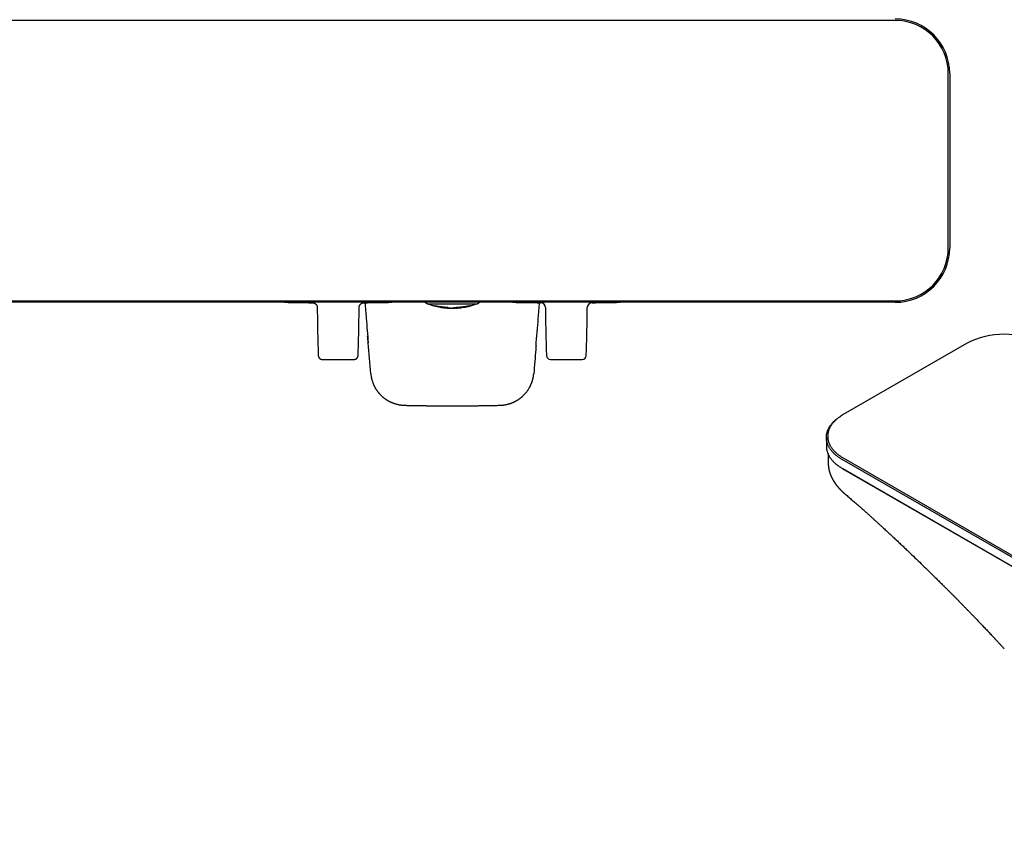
# Model space of a CAD drawing. Header units: millimetres. Extents: x 8 to 947, y 12 to 569.
# Tile 6 of 25: x 324 to 691, y 59 to 361. Entities that reach past the tile are written whole.
import ezdxf

# ---------------------------------------------------------------- set-up
doc = ezdxf.new("R2010")
doc.units = ezdxf.units.MM

msp = doc.modelspace()

# ---------------------------------------------------------------- linework, layer by layer
at = {"color": 7, "linetype": 'Continuous', "lineweight": 30}
for p, q in [((650.5, 361.04), (320.5, 361.04)), ((670.3, 276.24), (670.3, 341.24)), ((670.8, 341.24), (670.8, 276.24)), ((320.5, 256.44), (650.5, 256.44)), ((650.5, 255.94), (320.5, 255.94)), ((475.34, 255.94), (476.23, 255.41)), ((476.28, 255.4), (476.82, 255.4)), ((476.82, 255.4), (478.81, 255.4)), ((478.81, 255.4), (492.19, 255.4)), ((478.88, 254.59), (479.12, 254.53)), ((479.32, 254.52), (479.27, 254.53)), ((479.32, 254.52), (479.54, 254.46)), ((479.54, 254.46), (479.54, 254.46)), ((480.27, 254.26), (480.09, 254.29)), ((481.78, 254.01), (481.78, 254.01)), ((483.43, 253.85), (483.43, 253.82)), ((485.49, 253.73), (485.5, 253.73)), ((485.5, 253.73), (485.51, 253.73)), ((486.77, 253.77), (486.46, 253.76)), ((486.77, 253.77), (486.77, 253.79)), ((486.77, 253.77), (486.79, 253.77)), ((486.79, 253.77), (487, 253.78)), ((486.83, 253.8), (486.99, 253.81)), ((486.99, 253.81), (487.06, 253.81)), ((487, 253.81), (486.99, 253.81)), ((487, 253.83), (487.02, 253.83)), ((487.71, 253.91), (487.71, 253.88)), ((488.18, 253.92), (487.99, 253.91)), ((487.99, 253.88), (488.18, 253.89)), ((488.61, 253.96), (488.63, 253.96)), ((488.84, 253.97), (488.75, 253.97)), ((490.73, 254.26), (490.91, 254.29)), ((491.46, 254.46), (491.68, 254.52)), ((491.46, 254.46), (491.46, 254.46)), ((491.73, 254.53), (491.68, 254.52)), ((492.19, 255.4), (494.18, 255.4)), ((494.18, 255.4), (494.72, 255.4)), ((494.77, 255.41), (495.66, 255.94)), ((677.12, 240.62), (631.16, 214.08)), ((631.16, 214.08), (630.8, 213.88)), ((624.86, 205.59), (624.86, 202.33)), ((625.58, 195.6), (625.58, 195.56)), ((864.15, 62.6), (630.8, 197.31)), ((631.16, 197.92), (864.5, 63.21)), ((630.8, 194.04), (631.16, 193.84)), ((630.8, 194.04), (864.15, 59.33)), ((631.16, 193.83), (631.16, 193.84)), ((864.5, 59.13), (631.16, 193.83)), ((631.57, 184.73), (631.56, 184.73))]:
    msp.add_line(p, q, dxfattribs=at)
at = {"color": 7, "linetype": 'Continuous', "lineweight": 30, "flags": 128}
for points in [[(483.94, 253.8), (483.93, 253.8), (483.86, 253.8), (483.79, 253.8), (483.72, 253.8), (483.69, 253.8), (483.67, 253.8), (483.65, 253.8), (483.62, 253.81), (483.6, 253.81), (483.59, 253.81), (483.58, 253.81), (483.58, 253.81), (483.57, 253.81), (483.56, 253.81), (483.53, 253.81), (483.51, 253.82), (483.49, 253.82), (483.47, 253.82), (483.46, 253.82), (483.45, 253.82), (483.44, 253.82), (483.44, 253.82), (483.43, 253.82), (483.43, 253.82), (483.43, 253.82), (483.43, 253.82), (483.43, 253.82), (483.43, 253.82), (483.43, 253.82)], [(455.14, 229.31), (455.15, 229.3), (455.15, 229.3)], [(630.8, 197.31), (630.56, 197.45), (630.31, 197.6), (630.07, 197.75), (629.84, 197.9), (629.61, 198.06), (629.38, 198.22), (629.16, 198.38), (628.95, 198.54), (628.74, 198.7), (628.53, 198.87), (628.33, 199.04), (628.13, 199.21), (627.94, 199.38), (627.76, 199.56), (627.58, 199.73), (627.4, 199.91), (627.24, 200.09), (627.07, 200.27), (626.91, 200.45), (626.76, 200.64), (626.61, 200.83), (626.47, 201.01), (626.34, 201.2), (626.21, 201.39), (626.08, 201.58), (625.97, 201.78), (625.85, 201.97), (625.75, 202.17), (625.65, 202.36), (625.55, 202.56), (625.46, 202.76), (625.38, 202.96), (625.3, 203.16), (625.23, 203.36), (625.17, 203.56), (625.11, 203.76), (625.06, 203.96), (625.01, 204.16), (624.97, 204.37), (624.94, 204.57), (624.91, 204.77), (624.89, 204.98), (624.87, 205.18), (624.86, 205.39), (624.86, 205.59), (624.86, 205.8), (624.87, 206), (624.89, 206.21), (624.91, 206.41), (624.94, 206.61), (624.97, 206.82), (625.01, 207.02), (625.06, 207.22), (625.11, 207.42), (625.17, 207.63), (625.23, 207.83), (625.3, 208.03), (625.38, 208.23), (625.46, 208.43), (625.55, 208.62), (625.65, 208.82), (625.75, 209.02), (625.85, 209.21), (625.97, 209.41), (626.08, 209.6), (626.21, 209.79), (626.34, 209.98), (626.47, 210.17), (626.61, 210.36), (626.76, 210.54), (626.91, 210.73), (627.07, 210.91), (627.24, 211.09), (627.4, 211.27), (627.58, 211.45), (627.76, 211.63), (627.94, 211.8), (628.13, 211.97), (628.33, 212.14), (628.53, 212.31), (628.74, 212.48), (628.95, 212.64), (629.16, 212.81), (629.38, 212.97), (629.61, 213.12), (629.84, 213.28), (630.07, 213.43), (630.31, 213.58), (630.56, 213.73), (630.8, 213.88)], [(631.16, 214.08), (630.91, 213.94), (630.67, 213.79), (630.44, 213.64), (630.21, 213.49), (629.98, 213.34), (629.76, 213.18), (629.54, 213.02), (629.33, 212.86), (629.12, 212.7), (628.92, 212.54), (628.72, 212.37), (628.53, 212.2), (628.34, 212.03), (628.16, 211.86), (627.98, 211.69), (627.81, 211.51), (627.65, 211.33), (627.49, 211.15), (627.33, 210.97), (627.18, 210.79), (627.04, 210.61), (626.9, 210.42), (626.77, 210.23), (626.64, 210.05), (626.52, 209.86), (626.41, 209.67), (626.3, 209.47), (626.19, 209.28), (626.1, 209.09), (626, 208.89), (625.92, 208.7), (625.84, 208.5), (625.77, 208.3), (625.7, 208.11), (625.64, 207.91), (625.58, 207.71), (625.53, 207.51), (625.49, 207.31), (625.45, 207.11), (625.42, 206.91), (625.4, 206.71), (625.38, 206.5), (625.37, 206.3), (625.36, 206.1), (625.36, 205.9), (625.37, 205.7), (625.38, 205.5), (625.4, 205.29), (625.42, 205.09), (625.45, 204.89), (625.49, 204.69), (625.53, 204.49), (625.58, 204.29), (625.64, 204.09), (625.7, 203.89), (625.77, 203.7), (625.84, 203.5), (625.92, 203.3), (626, 203.11), (626.1, 202.91), (626.19, 202.72), (626.3, 202.53), (626.41, 202.33), (626.52, 202.14), (626.64, 201.95), (626.77, 201.77), (626.9, 201.58), (627.04, 201.39), (627.18, 201.21), (627.33, 201.03), (627.49, 200.85), (627.65, 200.67), (627.81, 200.49), (627.98, 200.31), (628.16, 200.14), (628.34, 199.97), (628.53, 199.8), (628.72, 199.63), (628.92, 199.46), (629.12, 199.3), (629.33, 199.14), (629.54, 198.98), (629.76, 198.82), (629.98, 198.66), (630.21, 198.51), (630.44, 198.36), (630.67, 198.21), (630.91, 198.06), (631.16, 197.92)], [(624.86, 202.33), (624.86, 202.12), (624.87, 201.92), (624.89, 201.71), (624.91, 201.51), (624.94, 201.3), (624.97, 201.1), (625.01, 200.9), (625.06, 200.69), (625.11, 200.49), (625.17, 200.29), (625.23, 200.09), (625.3, 199.89), (625.38, 199.69), (625.46, 199.49), (625.55, 199.29), (625.65, 199.1), (625.75, 198.9), (625.85, 198.7), (625.97, 198.51), (626.08, 198.32), (626.21, 198.13), (626.34, 197.94), (626.47, 197.75), (626.61, 197.56), (626.76, 197.37), (626.91, 197.19), (627.07, 197.01), (627.24, 196.82), (627.4, 196.64), (627.58, 196.47), (627.76, 196.29), (627.94, 196.12), (628.13, 195.94), (628.33, 195.77), (628.53, 195.6), (628.74, 195.44), (628.95, 195.27), (629.16, 195.11), (629.38, 194.95), (629.61, 194.79), (629.84, 194.64), (630.07, 194.48), (630.31, 194.33), (630.56, 194.18), (630.8, 194.04)]]:
    msp.add_lwpolyline(points, dxfattribs=at)
at = {"color": 7, "linetype": 'Continuous', "lineweight": 30}
for centre, radius, start, end in [((650.5, 341.24), 20.3, 0, 90), ((650.5, 341.24), 19.8, 0, 90), ((650.5, 276.24), 19.8, 270, 0), ((650.5, 276.24), 20.3, 270, 0), ((443, 1255.74), 1000, 268.85407, 269.45141), ((443, 1255.74), 1000, 270.54854, 271.14593), ((476.28, 255.5), 0.1, 239.5, 270), ((494.72, 255.5), 0.1, 270, 300.5), ((528, 1255.74), 1000, 268.85407, 269.4515), ((518.41, 253.98), 1.8, 0.3701, 89.4459), ((537.59, 253.98), 1.8, 90.5712, 179.6339), ((528, 1255.74), 1000, 270.54847, 271.14593), ((691.12, 213.61), 30.42, 62.5983, 117.4017), ((522.09, 236.15), 1.5, 182.0613, 269.6793), ((533.91, 236.15), 1.5, 270.3207, 357.9386), ((443, 1255.74), 1021.1, 269.66766, 270.33234), ((528, 1255.74), 1021.1, 269.66772, 270.33228)]:
    msp.add_arc(centre, radius, start, end, dxfattribs=at)
for points, knots in [([(433.43, 255.78), (433.47, 255.78), (433.57, 255.78), (433.71, 255.76), (433.84, 255.73), (433.96, 255.7), (434.07, 255.66), (434.17, 255.61), (434.26, 255.57), (434.34, 255.52), (434.41, 255.47), (434.48, 255.43), (434.53, 255.39), (434.58, 255.35), (434.64, 255.29), (434.71, 255.23), (434.77, 255.16), (434.84, 255.07), (434.91, 254.98), (434.98, 254.87), (435.04, 254.75), (435.1, 254.61), (435.14, 254.47), (435.18, 254.32), (435.2, 254.16), (435.21, 254.05), (435.21, 253.99)], [0, 0, 0, 0, 0.051464, 0.101192, 0.148832, 0.194066, 0.236621, 0.276264, 0.312802, 0.346086, 0.375997, 0.402451, 0.42553, 0.449965, 0.478064, 0.509811, 0.545171, 0.584075, 0.626419, 0.672055, 0.720781, 0.772345, 0.826435, 0.882689, 0.940694, 1, 1, 1, 1]), ([(435.21, 253.99), (435.22, 253.06), (435.23, 251.12), (435.27, 248.16), (435.33, 245.12), (435.4, 242.08), (435.48, 239.07), (435.55, 237.08), (435.59, 236.1)], [0, 0, 0, 0, 0.155632, 0.3257088, 0.4957948, 0.6658856, 0.8359768, 1, 1, 1, 1]), ([(450.41, 236.1), (450.45, 237.08), (450.52, 239.07), (450.6, 242.08), (450.67, 245.12), (450.73, 248.16), (450.77, 251.12), (450.78, 253.06), (450.79, 253.99)], [0, 0, 0, 0, 0.164023, 0.334114, 0.504205, 0.674291, 0.844368, 1, 1, 1, 1]), ([(450.79, 253.99), (450.79, 254.04), (450.8, 254.13), (450.81, 254.27), (450.84, 254.4), (450.87, 254.52), (450.91, 254.64), (450.96, 254.74), (451, 254.83), (451.05, 254.91), (451.09, 254.98), (451.14, 255.04), (451.18, 255.1), (451.22, 255.15), (451.28, 255.21), (451.34, 255.27), (451.41, 255.34), (451.49, 255.41), (451.59, 255.48), (451.7, 255.55), (451.82, 255.61), (451.95, 255.67), (452.1, 255.71), (452.25, 255.75), (452.41, 255.78), (452.52, 255.78), (452.57, 255.78)], [0, 0, 0, 0, 0.051465, 0.101194, 0.148834, 0.19407, 0.236625, 0.276269, 0.312808, 0.346092, 0.376004, 0.402459, 0.425539, 0.449973, 0.478071, 0.509819, 0.545178, 0.584082, 0.626425, 0.67206, 0.720786, 0.772349, 0.826439, 0.882691, 0.940695, 1, 1, 1, 1]), ([(452.98, 255.79), (453.13, 253.86), (453.53, 248.87), (453.94, 243.89), (454.19, 240.84)], [0, 0, 0, 0, 0.387546, 1, 1, 1, 1]), ([(476.77, 255.4), (476.77, 255.39), (476.77, 255.38), (476.78, 255.37), (476.79, 255.35), (476.8, 255.33), (476.82, 255.3), (476.85, 255.27), (476.88, 255.24), (476.92, 255.22), (476.94, 255.21), (476.95, 255.21)], [0, 0, 0, 0, 0.024206, 0.117767, 0.192934, 0.256135, 0.382572, 0.551534, 0.759598, 0.876395, 1, 1, 1, 1]), ([(476.95, 255.21), (477.11, 255.15), (477.42, 255.04), (477.9, 254.88), (478.39, 254.73), (478.72, 254.64), (478.88, 254.59)], [0, 0, 0, 0, 0.244829, 0.496554, 0.748286, 1, 1, 1, 1]), ([(484, 253.93), (483.93, 253.94), (483.78, 253.95), (483.56, 253.97), (483.36, 253.99), (483.17, 254.01), (482.99, 254.03), (482.83, 254.04), (482.69, 254.06), (482.57, 254.07), (482.47, 254.08), (482.39, 254.09), (482.33, 254.1), (482.25, 254.1), (482.16, 254.11), (482.04, 254.12), (481.91, 254.14), (481.75, 254.16), (481.6, 254.17), (481.46, 254.19), (481.34, 254.21), (481.21, 254.22), (481.08, 254.24), (480.94, 254.26), (480.8, 254.28), (480.66, 254.3), (480.49, 254.32), (480.3, 254.35), (480.1, 254.38), (479.92, 254.41), (479.77, 254.44), (479.63, 254.46), (479.53, 254.48), (479.48, 254.49), (479.45, 254.5), (479.43, 254.5), (479.4, 254.51), (479.38, 254.51), (479.32, 254.52), (479.23, 254.54), (479.14, 254.55), (479.07, 254.57), (479.02, 254.57), (479, 254.57), (479, 254.57), (479, 254.57)], [0, 0, 0, 0, 0.036621, 0.070255, 0.100971, 0.128822, 0.153845, 0.176054, 0.195447, 0.212009, 0.225714, 0.23653, 0.244429, 0.254141, 0.267084, 0.283052, 0.30194, 0.323637, 0.348039, 0.364626, 0.382216, 0.400796, 0.420358, 0.440899, 0.462422, 0.484938, 0.508461, 0.547311, 0.584018, 0.618687, 0.651377, 0.685672, 0.717524, 0.725463, 0.733232, 0.740832, 0.748262, 0.755522, 0.76261, 0.806467, 0.84971, 0.89235, 0.934388, 0.975826, 1, 1, 1, 1]), ([(480.09, 254.29), (480.03, 254.31), (479.9, 254.33), (479.74, 254.37), (479.59, 254.4), (479.46, 254.43), (479.35, 254.46), (479.25, 254.49), (479.16, 254.51), (479.09, 254.53), (479.04, 254.55), (479.01, 254.56), (479, 254.57), (479, 254.57)], [0, 0, 0, 0, 0.100009, 0.196215, 0.288922, 0.378394, 0.464863, 0.548531, 0.645472, 0.738888, 0.828996, 0.915981, 1, 1, 1, 1]), ([(479.54, 254.46), (479.72, 254.42), (480.1, 254.33), (480.66, 254.21), (481.22, 254.1), (481.6, 254.04), (481.78, 254.01)], [0, 0, 0, 0, 0.251356, 0.50274, 0.754255, 1, 1, 1, 1]), ([(481.24, 254.1), (481.09, 254.12), (480.75, 254.17), (480.44, 254.23), (480.27, 254.26)], [0, 0, 0, 0, 0.451606, 1, 1, 1, 1]), ([(481.78, 254.01), (481.97, 253.98), (482.15, 253.96), (482.34, 253.93), (482.35, 253.93)], [0, 0, 0, 0, 0.9754694, 1, 1, 1, 1]), ([(482.35, 253.93), (482.35, 253.93), (482.37, 253.93), (482.4, 253.93), (482.45, 253.92), (482.49, 253.92), (482.54, 253.91), (482.6, 253.91), (482.64, 253.9), (482.68, 253.9), (482.71, 253.9), (482.74, 253.89), (482.77, 253.89), (482.79, 253.89), (482.82, 253.89), (482.84, 253.88), (482.87, 253.88), (482.89, 253.88), (482.92, 253.88), (482.94, 253.88), (482.97, 253.88), (483.02, 253.87), (483.06, 253.87), (483.1, 253.87), (483.14, 253.86), (483.18, 253.86), (483.22, 253.86), (483.27, 253.85), (483.32, 253.85), (483.37, 253.85), (483.42, 253.84), (483.46, 253.84), (483.5, 253.84), (483.52, 253.83), (483.53, 253.83)], [0, 0, 0, 0, 0.001573, 0.053685, 0.101109, 0.151748, 0.204265, 0.260235, 0.317388, 0.351781, 0.38349, 0.412309, 0.438106, 0.470688, 0.500589, 0.52781, 0.542941, 0.577509, 0.602825, 0.62372, 0.644808, 0.686569, 0.733833, 0.75382, 0.774235, 0.802065, 0.829055, 0.853453, 0.889137, 0.919492, 0.945258, 0.96698, 0.985097, 1, 1, 1, 1]), ([(483.43, 253.82), (483.43, 253.82), (483.43, 253.82), (483.43, 253.82), (483.43, 253.82), (483.43, 253.83), (483.43, 253.83), (483.42, 253.83), (483.39, 253.83), (483.36, 253.84), (483.3, 253.84), (483.21, 253.85), (483.11, 253.85), (483.02, 253.86), (482.96, 253.86), (482.91, 253.87), (482.88, 253.87), (482.85, 253.88), (482.81, 253.88), (482.76, 253.89), (482.72, 253.89), (482.7, 253.9), (482.7, 253.9)], [0, 0, 0, 0, 0.000081, 0.000168, 0.00038, 0.001016, 0.003276, 0.011793, 0.043592, 0.09233, 0.154629, 0.306341, 0.471561, 0.57579, 0.665892, 0.733822, 0.77157, 0.800917, 0.851687, 0.922664, 0.994373, 1, 1, 1, 1]), ([(483.13, 253.85), (483.24, 253.84), (483.36, 253.83), (483.48, 253.82), (483.5, 253.82)], [0, 0, 0, 0, 0.8577059, 1, 1, 1, 1]), ([(483.53, 253.83), (483.54, 253.83), (483.56, 253.83), (483.61, 253.83), (483.65, 253.82), (483.7, 253.82), (483.76, 253.81), (483.8, 253.81), (483.83, 253.81), (483.84, 253.81), (483.86, 253.81), (483.87, 253.8), (483.89, 253.8), (483.9, 253.8), (483.93, 253.8), (483.96, 253.8), (483.99, 253.79), (484, 253.79)], [0, 0, 0, 0, 0.057116, 0.124008, 0.200973, 0.288561, 0.387768, 0.500274, 0.530198, 0.560856, 0.592281, 0.624508, 0.657574, 0.69152, 0.726387, 0.856261, 1, 1, 1, 1]), ([(484, 253.93), (484.06, 253.92), (484.16, 253.91), (484.25, 253.9), (484.29, 253.9)], [0, 0, 0, 0, 0.559996, 1, 1, 1, 1]), ([(484, 253.79), (484.01, 253.79), (484.03, 253.79), (484.04, 253.79), (484.06, 253.78), (484.08, 253.78), (484.1, 253.78), (484.13, 253.78), (484.17, 253.77), (484.2, 253.77), (484.23, 253.77), (484.27, 253.76), (484.31, 253.76), (484.33, 253.76), (484.33, 253.76)], [0, 0, 0, 0, 0.055366, 0.107212, 0.132647, 0.193198, 0.27597, 0.370575, 0.48618, 0.596551, 0.688882, 0.779162, 0.988024, 1, 1, 1, 1]), ([(484.29, 253.9), (484.34, 253.9), (484.44, 253.88), (484.58, 253.87), (484.7, 253.85), (484.82, 253.84), (484.93, 253.83), (485.03, 253.81), (485.13, 253.8), (485.22, 253.79), (485.3, 253.78), (485.36, 253.76), (485.4, 253.76), (485.41, 253.75)], [0, 0, 0, 0, 0.089493, 0.177862, 0.265112, 0.351244, 0.436255, 0.520143, 0.61932, 0.716883, 0.812838, 0.907204, 1, 1, 1, 1]), ([(484.33, 253.76), (484.39, 253.76), (484.61, 253.75), (485, 253.74), (485.33, 253.73), (485.49, 253.73)], [0, 0, 0, 0, 0.1437666, 0.5716308, 1, 1, 1, 1]), ([(485.5, 253.75), (485.49, 253.75), (485.48, 253.75), (485.46, 253.75), (485.44, 253.75), (485.43, 253.75), (485.42, 253.75), (485.42, 253.75), (485.41, 253.75)], [0, 0, 0, 0, 0.217535, 0.328887, 0.443334, 0.565621, 0.699315, 1, 1, 1, 1]), ([(485.49, 253.73), (485.49, 253.73), (485.49, 253.73), (485.49, 253.73), (485.49, 253.73)], [0, 0, 0, 0, 0.04106, 1, 1, 1, 1]), ([(485.59, 253.75), (485.58, 253.75), (485.58, 253.75), (485.57, 253.75), (485.56, 253.75), (485.54, 253.75), (485.52, 253.75), (485.51, 253.75), (485.5, 253.75)], [0, 0, 0, 0, 0.300685, 0.434379, 0.556666, 0.671113, 0.782465, 1, 1, 1, 1]), ([(485.51, 253.73), (485.67, 253.73), (485.93, 253.74), (486.18, 253.74), (486.27, 253.75)], [0, 0, 0, 0, 0.653237, 1, 1, 1, 1]), ([(485.51, 253.73), (485.51, 253.73), (485.51, 253.73), (485.51, 253.73), (485.51, 253.73)], [0, 0, 0, 0, 0.975367, 1, 1, 1, 1]), ([(486.71, 253.9), (486.66, 253.9), (486.56, 253.88), (486.42, 253.87), (486.3, 253.85), (486.18, 253.84), (486.07, 253.83), (485.97, 253.81), (485.87, 253.8), (485.78, 253.79), (485.7, 253.78), (485.64, 253.76), (485.6, 253.76), (485.59, 253.75)], [0, 0, 0, 0, 0.089493, 0.177862, 0.265112, 0.351244, 0.436255, 0.520143, 0.61932, 0.716883, 0.812838, 0.907204, 1, 1, 1, 1]), ([(486.75, 253.79), (486.72, 253.78), (486.65, 253.78), (486.55, 253.77), (486.45, 253.76), (486.36, 253.75), (486.3, 253.75), (486.28, 253.75), (486.27, 253.75)], [0, 0, 0, 0, 0.2011638, 0.4120305, 0.6241898, 0.8285171, 0.948552, 1, 1, 1, 1]), ([(487, 253.93), (486.94, 253.92), (486.84, 253.91), (486.75, 253.9), (486.71, 253.9)], [0, 0, 0, 0, 0.559996, 1, 1, 1, 1]), ([(486.75, 253.79), (486.78, 253.79), (486.81, 253.8), (486.85, 253.81), (486.91, 253.81), (486.96, 253.82), (487, 253.83)], [0, 0, 0, 0, 0.343378, 0.442726, 0.500001, 1, 1, 1, 1]), ([(492, 254.57), (492, 254.57), (492, 254.57), (491.99, 254.57), (491.97, 254.57), (491.93, 254.57), (491.88, 254.56), (491.82, 254.55), (491.78, 254.54), (491.76, 254.54), (491.75, 254.53), (491.73, 254.53), (491.71, 254.53), (491.69, 254.52), (491.67, 254.52), (491.63, 254.51), (491.58, 254.5), (491.51, 254.49), (491.43, 254.47), (491.33, 254.46), (491.23, 254.44), (491.12, 254.42), (491, 254.4), (490.89, 254.38), (490.81, 254.37), (490.76, 254.36), (490.71, 254.35), (490.66, 254.34), (490.6, 254.34), (490.54, 254.33), (490.45, 254.31), (490.33, 254.29), (490.17, 254.27), (490.02, 254.25), (489.86, 254.23), (489.72, 254.21), (489.58, 254.2), (489.43, 254.18), (489.28, 254.16), (489.14, 254.14), (489.03, 254.13), (488.96, 254.12), (488.92, 254.12), (488.88, 254.12), (488.84, 254.11), (488.81, 254.11), (488.78, 254.11), (488.74, 254.1), (488.71, 254.1), (488.67, 254.1), (488.63, 254.09), (488.58, 254.09), (488.53, 254.08), (488.46, 254.07), (488.38, 254.07), (488.28, 254.06), (488.17, 254.04), (488.05, 254.03), (487.91, 254.02), (487.79, 254.01), (487.68, 254), (487.59, 253.99), (487.51, 253.98), (487.44, 253.97), (487.32, 253.96), (487.17, 253.95), (487.06, 253.94), (487, 253.93)], [0, 0, 0, 0, 0.0138918, 0.0447776, 0.0759904, 0.107531, 0.1432455, 0.1793743, 0.1865213, 0.1936846, 0.2008642, 0.2080601, 0.2152724, 0.2225012, 0.2297466, 0.2370087, 0.256887, 0.2779882, 0.3003029, 0.3238246, 0.348551, 0.3727197, 0.3979514, 0.4242647, 0.4333749, 0.4426126, 0.4519794, 0.4614774, 0.4711087, 0.4808757, 0.490781, 0.5168949, 0.5417926, 0.5654957, 0.5880158, 0.6093555, 0.6295083, 0.6484596, 0.671374, 0.6921371, 0.7106746, 0.7164021, 0.7218649, 0.7270599, 0.7319841, 0.7366343, 0.7410076, 0.7451012, 0.7498658, 0.7561758, 0.7610401, 0.767162, 0.7745337, 0.7831464, 0.7951073, 0.8088284, 0.8242983, 0.8415098, 0.860461, 0.8797228, 0.8959595, 0.9075207, 0.919174, 0.9309224, 0.9427685, 0.9710893, 1, 1, 1, 1]), ([(487, 253.78), (487.02, 253.78), (487.06, 253.78), (487.13, 253.79), (487.21, 253.8), (487.3, 253.81), (487.39, 253.82), (487.46, 253.83), (487.49, 253.84)], [0, 0, 0, 0, 0.116294, 0.256236, 0.41914, 0.602047, 0.798961, 1, 1, 1, 1]), ([(487.02, 253.83), (487.03, 253.84), (487.04, 253.84), (487.07, 253.84), (487.1, 253.85), (487.13, 253.85), (487.17, 253.86), (487.2, 253.86), (487.23, 253.86), (487.26, 253.87), (487.28, 253.87), (487.3, 253.87), (487.31, 253.87), (487.33, 253.87), (487.35, 253.88), (487.38, 253.88), (487.43, 253.88), (487.48, 253.89), (487.53, 253.89), (487.58, 253.9), (487.62, 253.9), (487.64, 253.9), (487.65, 253.9)], [0, 0, 0, 0, 0.087596, 0.166139, 0.236696, 0.300198, 0.375263, 0.440821, 0.498182, 0.526793, 0.554336, 0.580867, 0.606437, 0.63109, 0.654869, 0.677811, 0.75193, 0.817266, 0.874478, 0.923917, 0.96574, 1, 1, 1, 1]), ([(487.49, 253.87), (487.47, 253.86), (487.45, 253.86), (487.41, 253.85), (487.37, 253.85), (487.34, 253.84), (487.31, 253.84), (487.29, 253.84), (487.28, 253.84), (487.26, 253.83), (487.25, 253.83), (487.23, 253.83), (487.2, 253.83), (487.16, 253.82), (487.11, 253.82), (487.07, 253.82), (487.06, 253.81)], [0, 0, 0, 0, 0.097316, 0.189733, 0.275627, 0.353821, 0.423497, 0.464237, 0.500992, 0.533693, 0.562297, 0.599217, 0.649405, 0.782176, 0.911229, 1, 1, 1, 1]), ([(487.13, 253.79), (487.27, 253.8), (487.6, 253.82), (488.03, 253.86), (488.31, 253.9), (488.41, 253.91)], [0, 0, 0, 0, 0.328338, 0.762171, 1, 1, 1, 1]), ([(487.49, 253.87), (487.5, 253.87), (487.51, 253.87), (487.54, 253.87), (487.56, 253.88), (487.57, 253.88), (487.59, 253.88), (487.61, 253.89), (487.62, 253.89), (487.63, 253.89), (487.65, 253.89), (487.66, 253.9), (487.67, 253.9), (487.68, 253.9), (487.69, 253.9), (487.7, 253.91), (487.71, 253.91)], [0, 0, 0, 0, 0.117299, 0.22303, 0.31765, 0.401707, 0.475813, 0.56654, 0.623962, 0.677896, 0.72829, 0.785696, 0.844525, 0.895064, 0.942678, 1, 1, 1, 1]), ([(487.71, 253.88), (487.69, 253.87), (487.65, 253.87), (487.6, 253.86), (487.54, 253.85), (487.51, 253.84), (487.49, 253.84)], [0, 0, 0, 0, 0.249846, 0.499869, 0.727481, 1, 1, 1, 1]), ([(487.65, 253.9), (487.67, 253.91), (487.72, 253.91), (487.79, 253.92), (487.88, 253.92), (487.97, 253.93), (488.04, 253.93), (488.11, 253.93), (488.18, 253.94), (488.25, 253.94), (488.31, 253.95), (488.35, 253.95), (488.37, 253.95)], [0, 0, 0, 0, 0.06383, 0.144416, 0.240026, 0.350501, 0.433204, 0.524161, 0.624653, 0.736243, 0.860713, 1, 1, 1, 1]), ([(487.71, 253.91), (487.71, 253.91), (487.71, 253.91), (487.72, 253.91), (487.72, 253.91), (487.73, 253.91), (487.73, 253.91)], [0, 0, 0, 0, 0.339975, 0.559974, 0.779986, 1, 1, 1, 1]), ([(487.73, 253.88), (487.72, 253.88), (487.72, 253.88), (487.71, 253.88), (487.71, 253.88)], [0, 0, 0, 0, 0.560023, 1, 1, 1, 1]), ([(487.73, 253.91), (487.76, 253.91), (487.85, 253.91), (487.94, 253.91), (487.99, 253.91)], [0, 0, 0, 0, 0.364259, 1, 1, 1, 1]), ([(487.99, 253.88), (487.93, 253.88), (487.85, 253.88), (487.76, 253.88), (487.73, 253.88)], [0, 0, 0, 0, 0.635739, 1, 1, 1, 1]), ([(488.61, 253.96), (488.55, 253.95), (488.41, 253.94), (488.27, 253.93), (488.18, 253.92)], [0, 0, 0, 0, 0.389834, 1, 1, 1, 1]), ([(488.18, 253.89), (488.21, 253.89), (488.27, 253.9), (488.36, 253.9), (488.45, 253.91), (488.52, 253.92), (488.58, 253.92), (488.63, 253.93), (488.67, 253.94), (488.7, 253.94), (488.71, 253.94)], [0, 0, 0, 0, 0.176785, 0.350216, 0.515259, 0.666883, 0.773327, 0.865947, 0.94231, 1, 1, 1, 1]), ([(488.37, 253.95), (488.41, 253.95), (488.54, 253.96), (488.67, 253.96), (488.75, 253.97)], [0, 0, 0, 0, 0.340316, 1, 1, 1, 1]), ([(488.71, 253.94), (488.73, 253.95), (488.77, 253.95), (488.84, 253.96), (488.91, 253.97), (488.98, 253.98), (489.02, 253.99), (489.04, 253.99)], [0, 0, 0, 0, 0.249041, 0.488479, 0.716463, 0.880488, 1, 1, 1, 1]), ([(489.22, 254.01), (489.21, 254.01), (489.19, 254.01), (489.16, 254.01), (489.13, 254), (489.1, 254), (489.07, 253.99), (489.04, 253.99), (489, 253.99), (488.95, 253.98), (488.9, 253.98), (488.86, 253.97), (488.84, 253.97)], [0, 0, 0, 0, 0.071527, 0.146954, 0.225805, 0.307607, 0.391887, 0.47817, 0.551768, 0.688536, 0.838699, 1, 1, 1, 1]), ([(489.35, 254.03), (489.35, 254.03), (489.33, 254.03), (489.31, 254.02), (489.28, 254.02), (489.25, 254.02), (489.23, 254.01), (489.22, 254.01)], [0, 0, 0, 0, 0.13438, 0.304855, 0.508153, 0.740972, 1, 1, 1, 1]), ([(489.35, 254.04), (489.49, 254.06), (489.82, 254.11), (490.34, 254.21), (490.9, 254.33), (491.28, 254.42), (491.46, 254.46)], [0, 0, 0, 0, 0.198201, 0.46557, 0.7328, 1, 1, 1, 1]), ([(489.69, 254.09), (489.77, 254.1), (489.95, 254.13), (490.21, 254.17), (490.47, 254.21), (490.65, 254.24), (490.73, 254.26)], [0, 0, 0, 0, 0.2301963, 0.4804874, 0.7371474, 1, 1, 1, 1]), ([(490.91, 254.29), (490.95, 254.3), (491.04, 254.32), (491.17, 254.35), (491.28, 254.37), (491.38, 254.4), (491.44, 254.41), (491.47, 254.42)], [0, 0, 0, 0, 0.217287, 0.425478, 0.625051, 0.816432, 1, 1, 1, 1]), ([(491.47, 254.42), (491.51, 254.43), (491.57, 254.44), (491.66, 254.47), (491.74, 254.49), (491.81, 254.5), (491.87, 254.52), (491.92, 254.54), (491.96, 254.55), (491.99, 254.56), (492, 254.57), (492, 254.57)], [0, 0, 0, 0, 0.109972, 0.217387, 0.322399, 0.425145, 0.525747, 0.648642, 0.768544, 0.885616, 1, 1, 1, 1]), ([(491.85, 254.52), (491.9, 254.53), (492.12, 254.59), (492.52, 254.7), (493.04, 254.86), (493.55, 255.03), (493.88, 255.15), (494.05, 255.21)], [0, 0, 0, 0, 0.064601, 0.30036, 0.536145, 0.771909, 1, 1, 1, 1]), ([(494.05, 255.21), (494.06, 255.21), (494.08, 255.22), (494.11, 255.24), (494.14, 255.26), (494.17, 255.29), (494.2, 255.33), (494.22, 255.37), (494.23, 255.39), (494.23, 255.4)], [0, 0, 0, 0, 0.108561, 0.235714, 0.381964, 0.547166, 0.7302, 0.928703, 1, 1, 1, 1]), ([(516.71, 239.65), (516.99, 243.1), (517.43, 248.48), (517.87, 253.86), (518.02, 255.79)], [0, 0, 0, 0, 0.641033, 1, 1, 1, 1]), ([(520.21, 253.99), (520.22, 253.06), (520.23, 251.12), (520.27, 248.16), (520.33, 245.11), (520.4, 242.07), (520.48, 239.06), (520.55, 237.07), (520.59, 236.1)], [0, 0, 0, 0, 0.155726, 0.325898, 0.496079, 0.666265, 0.836452, 1, 1, 1, 1]), ([(535.41, 236.1), (535.45, 237.07), (535.52, 239.06), (535.6, 242.07), (535.67, 245.11), (535.73, 248.16), (535.77, 251.12), (535.78, 253.06), (535.79, 253.99)], [0, 0, 0, 0, 0.163548, 0.333735, 0.503921, 0.674102, 0.844274, 1, 1, 1, 1]), ([(455.14, 229.31), (454.82, 233.15), (454.43, 237.85), (454.05, 242.55), (453.98, 243.41)], [0, 0, 0, 0, 0.81701, 1, 1, 1, 1]), ([(516.71, 239.67), (516.68, 239.23), (516.39, 235.78), (516.11, 232.33), (515.86, 229.31)], [0, 0, 0, 0, 0.126168, 1, 1, 1, 1]), ([(435.59, 236.1), (435.59, 236.06), (435.59, 235.98), (435.61, 235.87), (435.64, 235.76), (435.67, 235.66), (435.7, 235.57), (435.74, 235.49), (435.78, 235.42), (435.82, 235.35), (435.86, 235.29), (435.89, 235.24), (435.93, 235.2), (435.97, 235.15), (436.02, 235.1), (436.08, 235.04), (436.16, 234.97), (436.25, 234.9), (436.35, 234.84), (436.46, 234.79), (436.57, 234.74), (436.68, 234.71), (436.81, 234.68), (436.94, 234.66), (437.03, 234.65), (437.08, 234.65)], [0, 0, 0, 0, 0.05162, 0.101452, 0.149151, 0.194412, 0.236966, 0.276589, 0.313096, 0.34634, 0.37621, 0.402623, 0.425665, 0.450058, 0.484153, 0.523482, 0.567971, 0.617475, 0.671771, 0.720452, 0.771993, 0.826094, 0.882402, 0.940517, 1, 1, 1, 1]), ([(448.92, 234.65), (448.96, 234.65), (449.04, 234.66), (449.15, 234.67), (449.26, 234.69), (449.36, 234.72), (449.45, 234.75), (449.54, 234.79), (449.61, 234.82), (449.68, 234.86), (449.74, 234.9), (449.79, 234.93), (449.83, 234.96), (449.88, 235), (449.94, 235.05), (450, 235.12), (450.07, 235.19), (450.14, 235.28), (450.2, 235.38), (450.26, 235.48), (450.31, 235.59), (450.35, 235.71), (450.38, 235.83), (450.4, 235.96), (450.41, 236.05), (450.41, 236.1)], [0, 0, 0, 0, 0.051622, 0.101455, 0.149156, 0.194417, 0.236973, 0.276597, 0.313105, 0.346351, 0.376222, 0.402637, 0.425679, 0.450071, 0.484165, 0.523494, 0.567982, 0.617486, 0.671781, 0.720461, 0.772, 0.8261, 0.882406, 0.940519, 1, 1, 1, 1]), ([(455.15, 229.3), (455.16, 229.17), (455.18, 228.93), (455.23, 228.56), (455.29, 228.2), (455.35, 227.86), (455.43, 227.52), (455.51, 227.17), (455.61, 226.81), (455.72, 226.45), (455.84, 226.1), (455.97, 225.76), (456.1, 225.43), (456.24, 225.12), (456.39, 224.81), (456.53, 224.52), (456.68, 224.24), (456.83, 223.98), (456.98, 223.73), (457.13, 223.49), (457.28, 223.26), (457.44, 223.02), (457.61, 222.79), (457.78, 222.58), (457.94, 222.37), (458.09, 222.18), (458.24, 222.01), (458.39, 221.84), (458.53, 221.69), (458.7, 221.51), (458.91, 221.29), (459.16, 221.06), (459.4, 220.84), (459.63, 220.64), (459.84, 220.47), (460.03, 220.32), (460.22, 220.18), (460.4, 220.04), (460.58, 219.91), (460.73, 219.81), (460.87, 219.72), (460.99, 219.64), (461.12, 219.56), (461.26, 219.47), (461.41, 219.38), (461.58, 219.28), (461.76, 219.18), (461.95, 219.08), (462.15, 218.97), (462.38, 218.86), (462.61, 218.75), (462.86, 218.64), (463.12, 218.53), (463.39, 218.42), (463.68, 218.32), (463.98, 218.21), (464.28, 218.12), (464.57, 218.03), (464.86, 217.96), (465.16, 217.88), (465.47, 217.81), (465.79, 217.75), (466.11, 217.7), (466.44, 217.65), (466.77, 217.61), (467.11, 217.58), (467.46, 217.56), (467.69, 217.55), (467.81, 217.55)], [0, 0, 0, 0, 0.020062, 0.039709, 0.058945, 0.077777, 0.096209, 0.114244, 0.134994, 0.155202, 0.174872, 0.194007, 0.212942, 0.231328, 0.249166, 0.266458, 0.283206, 0.299126, 0.314524, 0.3294, 0.343754, 0.359488, 0.374546, 0.388928, 0.402635, 0.415668, 0.427811, 0.439304, 0.450249, 0.460961, 0.479561, 0.497487, 0.514732, 0.531285, 0.544788, 0.557795, 0.570308, 0.582327, 0.593855, 0.604905, 0.61175, 0.619249, 0.627403, 0.636212, 0.645675, 0.655794, 0.666567, 0.677996, 0.690304, 0.703292, 0.716958, 0.731303, 0.746327, 0.761743, 0.777813, 0.794537, 0.811916, 0.827174, 0.842904, 0.859105, 0.875777, 0.892921, 0.910538, 0.927582, 0.945049, 0.962939, 0.981255, 1, 1, 1, 1]), ([(503.19, 217.55), (503.31, 217.55), (503.55, 217.56), (503.91, 217.58), (504.25, 217.62), (504.59, 217.66), (504.92, 217.7), (505.24, 217.76), (505.56, 217.82), (505.88, 217.89), (506.19, 217.97), (506.5, 218.05), (506.8, 218.14), (507.09, 218.23), (507.37, 218.33), (507.64, 218.43), (507.91, 218.54), (508.16, 218.65), (508.4, 218.75), (508.64, 218.87), (508.88, 218.99), (509.12, 219.11), (509.34, 219.23), (509.53, 219.35), (509.7, 219.45), (509.85, 219.54), (509.99, 219.63), (510.12, 219.71), (510.24, 219.79), (510.35, 219.86), (510.48, 219.96), (510.64, 220.07), (510.84, 220.22), (511.04, 220.38), (511.26, 220.55), (511.49, 220.74), (511.72, 220.94), (511.95, 221.16), (512.19, 221.4), (512.44, 221.65), (512.68, 221.92), (512.92, 222.19), (513.15, 222.47), (513.36, 222.76), (513.57, 223.04), (513.76, 223.33), (513.94, 223.61), (514.11, 223.89), (514.27, 224.16), (514.4, 224.4), (514.5, 224.58), (514.57, 224.73), (514.64, 224.87), (514.7, 225.01), (514.77, 225.14), (514.83, 225.29), (514.89, 225.44), (514.97, 225.61), (515.04, 225.8), (515.12, 226.01), (515.2, 226.23), (515.27, 226.45), (515.34, 226.67), (515.41, 226.89), (515.47, 227.13), (515.54, 227.37), (515.6, 227.62), (515.65, 227.88), (515.7, 228.15), (515.75, 228.42), (515.79, 228.71), (515.82, 229), (515.84, 229.2), (515.85, 229.3)], [0, 0, 0, 0, 0.019201, 0.037951, 0.056258, 0.074124, 0.091555, 0.108553, 0.125122, 0.142856, 0.160076, 0.176785, 0.192985, 0.208678, 0.22477, 0.240295, 0.255254, 0.269648, 0.283478, 0.296745, 0.311658, 0.325791, 0.339143, 0.351716, 0.361381, 0.370529, 0.37916, 0.387274, 0.394871, 0.401951, 0.408551, 0.420791, 0.433581, 0.446923, 0.461834, 0.477387, 0.493586, 0.510429, 0.527906, 0.546982, 0.566079, 0.585151, 0.604199, 0.623226, 0.642232, 0.660107, 0.677738, 0.695087, 0.712155, 0.728941, 0.737379, 0.745744, 0.754035, 0.762254, 0.770399, 0.778478, 0.786946, 0.797028, 0.807916, 0.81961, 0.832109, 0.845413, 0.857116, 0.869378, 0.8822, 0.895582, 0.909525, 0.924029, 0.93822, 0.952911, 0.968103, 0.983799, 1, 1, 1, 1]), ([(467.81, 217.55), (467.97, 217.55), (468.28, 217.54), (468.74, 217.53), (469.19, 217.52), (469.63, 217.51), (470.05, 217.5), (470.46, 217.5), (470.85, 217.49), (471.24, 217.48), (471.61, 217.47), (471.98, 217.47), (472.34, 217.46), (472.68, 217.46), (473.01, 217.45), (473.32, 217.45), (473.61, 217.44), (473.89, 217.44), (474.16, 217.43), (474.41, 217.43), (474.65, 217.43), (474.86, 217.43), (475.04, 217.42), (475.19, 217.42), (475.34, 217.42), (475.49, 217.42), (475.65, 217.42), (475.83, 217.41), (476.03, 217.41), (476.26, 217.41), (476.5, 217.41), (476.76, 217.4), (477.03, 217.4), (477.31, 217.4), (477.6, 217.39), (477.92, 217.39), (478.25, 217.39), (478.6, 217.38), (478.97, 217.38), (479.35, 217.38), (479.75, 217.38), (480.16, 217.37), (480.59, 217.37), (481.03, 217.37), (481.49, 217.36), (481.96, 217.36), (482.44, 217.36), (482.94, 217.36), (483.43, 217.36), (483.93, 217.36), (484.44, 217.36), (484.97, 217.35), (485.32, 217.35), (485.5, 217.35)], [0, 0, 0, 0, 0.026844, 0.052929, 0.078254, 0.102821, 0.126629, 0.149678, 0.171968, 0.193499, 0.215241, 0.23615, 0.256227, 0.275471, 0.293882, 0.31146, 0.328205, 0.344117, 0.359197, 0.373443, 0.386857, 0.399438, 0.408739, 0.417526, 0.425803, 0.434179, 0.443071, 0.45248, 0.464604, 0.477491, 0.491139, 0.50555, 0.520722, 0.536656, 0.553352, 0.570811, 0.589918, 0.609861, 0.63064, 0.652256, 0.674708, 0.697996, 0.722121, 0.747082, 0.772879, 0.799513, 0.826983, 0.855289, 0.882744, 0.910943, 0.939885, 0.969571, 1, 1, 1, 1]), ([(485.5, 217.35), (485.84, 217.35), (486.53, 217.36), (487.55, 217.36), (488.56, 217.36), (489.56, 217.36), (490.55, 217.37), (491.5, 217.38), (492.43, 217.38), (493.32, 217.39), (494.21, 217.4), (495.08, 217.41), (495.98, 217.42), (496.9, 217.44), (497.84, 217.45), (498.76, 217.46), (499.67, 217.48), (500.57, 217.5), (501.45, 217.51), (502.32, 217.53), (502.9, 217.54), (503.19, 217.55)], [0, 0, 0, 0, 0.058461, 0.116237, 0.173331, 0.229741, 0.285467, 0.34051, 0.391782, 0.442447, 0.492505, 0.541955, 0.590799, 0.644595, 0.697634, 0.749918, 0.801446, 0.852218, 0.902235, 0.951495, 1, 1, 1, 1]), ([(625.48, 199.45), (625.5, 198.78), (625.53, 197.49), (625.56, 196.21), (625.58, 195.6)], [0, 0, 0, 0, 0.5252411, 1, 1, 1, 1]), ([(625.58, 195.56), (625.58, 195.55), (625.58, 195.52), (625.58, 195.45), (625.58, 195.38), (625.59, 195.3), (625.59, 195.23), (625.6, 195.17), (625.6, 195.12), (625.6, 195.08), (625.61, 195.02), (625.61, 194.95), (625.62, 194.85), (625.63, 194.74), (625.65, 194.63), (625.66, 194.53), (625.67, 194.43), (625.69, 194.34), (625.7, 194.24), (625.71, 194.15), (625.73, 194.06), (625.76, 193.91), (625.79, 193.72), (625.84, 193.5), (625.89, 193.3), (625.93, 193.1), (625.99, 192.9), (626.04, 192.73), (626.07, 192.6), (626.1, 192.51), (626.13, 192.42), (626.16, 192.33), (626.19, 192.25), (626.21, 192.18), (626.23, 192.12), (626.26, 192.04), (626.29, 191.96), (626.32, 191.87), (626.35, 191.78), (626.38, 191.7), (626.41, 191.63), (626.43, 191.57), (626.45, 191.53), (626.47, 191.5), (626.48, 191.46), (626.5, 191.4), (626.53, 191.34), (626.56, 191.27), (626.59, 191.2), (626.62, 191.13), (626.65, 191.07), (626.67, 191.01), (626.7, 190.94), (626.73, 190.88), (626.76, 190.82), (626.79, 190.76), (626.81, 190.71), (626.84, 190.65), (626.87, 190.59), (626.91, 190.51), (626.96, 190.42), (627.01, 190.31), (627.07, 190.21), (627.11, 190.12), (627.15, 190.05), (627.18, 189.99), (627.22, 189.93), (627.27, 189.83), (627.33, 189.72), (627.41, 189.59), (627.48, 189.47), (627.54, 189.37), (627.6, 189.27), (627.65, 189.19), (627.69, 189.14), (627.71, 189.1), (627.72, 189.08), (627.73, 189.06), (627.75, 189.04), (627.76, 189.02), (627.78, 188.99), (627.81, 188.94), (627.84, 188.89), (627.89, 188.82), (627.96, 188.73), (628.03, 188.62), (628.09, 188.53), (628.15, 188.45), (628.19, 188.39), (628.23, 188.33), (628.27, 188.27), (628.32, 188.21), (628.39, 188.12), (628.47, 188.01), (628.56, 187.88), (628.66, 187.76), (628.75, 187.65), (628.82, 187.56), (628.88, 187.48), (628.93, 187.41), (628.98, 187.35), (629.02, 187.31), (629.05, 187.27), (629.08, 187.24), (629.12, 187.2), (629.16, 187.14), (629.22, 187.07), (629.29, 186.99), (629.38, 186.89), (629.47, 186.79), (629.56, 186.68), (629.67, 186.57), (629.76, 186.47), (629.84, 186.38), (629.9, 186.32), (629.95, 186.27), (629.99, 186.22), (630.02, 186.19), (630.05, 186.16), (630.07, 186.14), (630.09, 186.12), (630.12, 186.08), (630.17, 186.04), (630.22, 185.98), (630.28, 185.92), (630.35, 185.85), (630.42, 185.79), (630.49, 185.72), (630.57, 185.64), (630.67, 185.54), (630.79, 185.42), (630.91, 185.32), (631.01, 185.22), (631.11, 185.13), (631.19, 185.06), (631.25, 185.01), (631.31, 184.96), (631.38, 184.89), (631.47, 184.82), (631.53, 184.76), (631.56, 184.73)], [0, 0, 0, 0, 0.0019209, 0.0081314, 0.0145284, 0.021136, 0.0274805, 0.03281, 0.0372423, 0.0407954, 0.0442909, 0.0515073, 0.059948, 0.0694502, 0.0786351, 0.0873451, 0.095422, 0.1038707, 0.1122543, 0.1198119, 0.1276122, 0.1361907, 0.1575511, 0.176586, 0.192617, 0.2097404, 0.2266725, 0.2455559, 0.2530418, 0.2607719, 0.2687488, 0.276673, 0.2835519, 0.2893082, 0.2947549, 0.301344, 0.3090699, 0.3170802, 0.3247497, 0.3316009, 0.3380568, 0.343644, 0.3465013, 0.3492095, 0.3526644, 0.3569935, 0.3632857, 0.3699677, 0.3761927, 0.3819611, 0.3872735, 0.3921303, 0.3986703, 0.4044546, 0.4097346, 0.4145107, 0.4188019, 0.423635, 0.4297292, 0.4370527, 0.4446748, 0.4546201, 0.4643142, 0.4734409, 0.4784522, 0.4832382, 0.4889422, 0.496056, 0.5088211, 0.5205736, 0.5313108, 0.5410329, 0.5496589, 0.5569698, 0.5629538, 0.5650383, 0.5668965, 0.5685283, 0.5700253, 0.5722529, 0.5753602, 0.5793787, 0.5842633, 0.5892343, 0.6002752, 0.6101973, 0.619001, 0.6259529, 0.6320762, 0.6373709, 0.6422511, 0.6483337, 0.6557805, 0.6678003, 0.6796681, 0.6915159, 0.7040872, 0.7110072, 0.7181573, 0.7253643, 0.7313278, 0.7357809, 0.7387237, 0.7417459, 0.7459054, 0.7512245, 0.757703, 0.7663329, 0.7759454, 0.7861811, 0.79704, 0.8085216, 0.8206255, 0.8272673, 0.8337902, 0.8393026, 0.843743, 0.8471115, 0.8493767, 0.8513509, 0.8539278, 0.8571093, 0.861869, 0.8675492, 0.8741496, 0.8812274, 0.8882084, 0.8950902, 0.9018728, 0.9140499, 0.9258939, 0.9373628, 0.9478714, 0.9572326, 0.9654471, 0.9695611, 0.9750666, 0.9819753, 0.9902867, 1, 1, 1, 1]), ([(631.57, 184.73), (631.79, 184.54), (632.23, 184.16), (632.89, 183.6), (633.53, 183.05), (634.16, 182.5), (634.78, 181.97), (635.38, 181.45), (635.96, 180.94), (636.54, 180.43), (637.12, 179.92), (637.69, 179.42), (638.24, 178.93), (638.78, 178.45), (639.3, 177.99), (639.81, 177.54), (640.3, 177.1), (640.77, 176.67), (641.23, 176.25), (641.68, 175.85), (642.11, 175.46), (642.52, 175.1), (642.9, 174.75), (643.27, 174.42), (643.62, 174.1), (643.95, 173.79), (644.27, 173.5), (644.56, 173.24), (644.83, 172.99), (645.09, 172.75), (645.35, 172.51), (645.61, 172.28), (645.86, 172.04), (646.27, 171.67), (646.83, 171.15), (647.73, 170.32), (648.83, 169.3), (650.09, 168.13), (651.32, 166.97), (652.51, 165.85), (653.72, 164.71), (654.92, 163.57), (656.5, 162.06), (658.47, 160.16), (660.75, 157.96), (662.95, 155.81), (664.59, 154.2), (665.74, 153.07), (666.41, 152.41), (667.07, 151.75), (667.73, 151.09), (668.45, 150.38), (669.21, 149.62), (670.01, 148.82), (670.8, 148.03), (671.58, 147.25), (672.33, 146.48), (673.07, 145.73), (673.64, 145.16), (674.03, 144.76), (674.26, 144.53), (674.49, 144.29), (674.74, 144.04), (674.99, 143.78), (675.26, 143.5), (675.55, 143.21), (675.87, 142.89), (676.2, 142.54), (676.56, 142.18), (676.92, 141.81), (677.3, 141.42), (677.69, 141.01), (678.1, 140.59), (678.52, 140.16), (678.95, 139.71), (679.4, 139.25), (679.86, 138.77), (680.32, 138.28), (680.8, 137.78), (681.3, 137.26), (681.82, 136.72), (682.35, 136.17), (682.89, 135.6), (683.45, 135.01), (684.02, 134.41), (684.59, 133.79), (685.18, 133.17), (685.78, 132.53), (686.4, 131.87), (687.04, 131.19), (687.69, 130.49), (688.36, 129.77), (689.04, 129.04), (689.73, 128.28), (690.44, 127.52), (690.92, 127), (691.16, 126.74)], [0, 0, 0, 0, 0.010969, 0.021713, 0.03223, 0.04252, 0.052584, 0.062423, 0.072034, 0.08142, 0.091009, 0.10035, 0.109442, 0.118286, 0.126881, 0.135227, 0.143324, 0.151172, 0.158771, 0.16612, 0.173221, 0.180072, 0.186303, 0.192312, 0.198099, 0.203665, 0.209009, 0.213674, 0.218155, 0.222454, 0.226682, 0.230919, 0.235166, 0.239422, 0.251175, 0.263, 0.284295, 0.30582, 0.325586, 0.34554, 0.365571, 0.385603, 0.405635, 0.444983, 0.484323, 0.520001, 0.555671, 0.566881, 0.57809, 0.5893, 0.600479, 0.611512, 0.625354, 0.638937, 0.652262, 0.665328, 0.678137, 0.690687, 0.702979, 0.706781, 0.710582, 0.714552, 0.718721, 0.723089, 0.727657, 0.732424, 0.737897, 0.743612, 0.749568, 0.755765, 0.762203, 0.768883, 0.775803, 0.782965, 0.790368, 0.798013, 0.805755, 0.813731, 0.821939, 0.830381, 0.839215, 0.84829, 0.857607, 0.867165, 0.876965, 0.886825, 0.896918, 0.907244, 0.917803, 0.928818, 0.940075, 0.951575, 0.963318, 0.975303, 0.98753, 1, 1, 1, 1])]:
    msp.add_open_spline(points, degree=3, knots=knots, dxfattribs=at)

doc.saveas('drawing.dxf')
